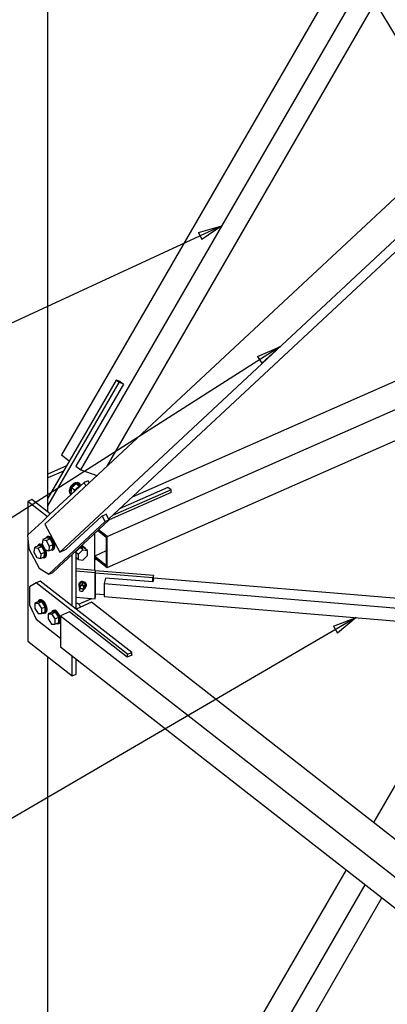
# Paper-space layout 'A0 Advance Steel' of a CAD drawing. Header units: millimetres. Extents: x 292 to 712, y 182 to 776.
# Tile 10 of 61: x 387 to 402, y 414 to 455. Entities that reach past the tile are written whole.
import ezdxf

# ---------------------------------------------------------------- set-up
doc = ezdxf.new("R2010")
doc.units = ezdxf.units.MM
doc.layers.get('0').update_dxf_attribs({"linetype": 'CONTINUOUS'})
for name, color, linetype in [('AS_Belki', 145, 'CONTINUOUS'), ('AS_Blachy', 30, 'CONTINUOUS'), ('AS_Schody', 253, 'CONTINUOUS'), ('AS_Sruby', 9, 'CONTINUOUS')]:
    doc.layers.add(name, color=color, linetype=linetype)

psp = doc.layouts.new('A0 Advance Steel')

# ---------------------------------------------------------------- linework, layer by layer
at = {"color": 0, "linetype": 'ByBlock', "lineweight": -2}
for p, q in [((394.582, 446.048), (395.56, 446.317)), ((395.56, 446.317), (394.722, 445.745)), ((394.582, 446.048), (394.722, 445.745)), ((397.042, 440.877), (397.975, 441.274)), ((397.975, 441.274), (397.222, 440.596)), ((397.042, 440.877), (397.222, 440.596)), ((400.2, 429.645), (401.147, 430.005)), ((401.147, 430.005), (400.368, 429.357)), ((400.2, 429.645), (400.368, 429.357))]:
    psp.add_line(p, q, dxfattribs=at)
at = {"color": 7}
for points in [[(395.56, 446.317), (352.648, 426.456), (335.759, 426.456)], [(397.975, 441.274), (352.648, 412.369), (335.759, 412.369)], [(401.147, 430.005), (350.706, 400.557), (335.759, 400.557)]]:
    psp.add_lwpolyline(points, dxfattribs=at)
at = {"layer": 'AS_Belki', "linetype": 'Continuous', "ltscale": 0.15}
for p, q in [((388.312, 434.403), (388.312, 466.136)), ((400.727, 457.267), (388.886, 436.783)), ((389.687, 436.157), (401.432, 456.476)), ((390.788, 436.316), (401.946, 455.619)), ((406.504, 450.978), (388.187, 433.889)), ((407.134, 449.819), (388.817, 432.73)), ((390.859, 434.111), (406.13, 448.359)), ((409.598, 442.859), (391.828, 435.015)), ((390.79, 433.382), (410.156, 441.93)), ((390.79, 432.087), (410.77, 440.906)), ((391.462, 439.731), (389.487, 436.314)), ((391.316, 439.841), (391.318, 439.844)), ((391.318, 439.844), (391.326, 439.838)), ((391.326, 439.838), (391.462, 439.731)), ((388.886, 436.783), (389.211, 436.529)), ((389.487, 436.314), (389.687, 436.157)), ((389.687, 436.157), (390.362, 435.918)), ((393.451, 435.213), (390.864, 434.071)), ((393.443, 435.219), (393.451, 435.213)), ((390.568, 434.232), (390.749, 434.312)), ((390.749, 434.312), (390.76, 434.317)), ((390.76, 434.317), (390.751, 434.309)), ((388.187, 433.889), (388.817, 432.73)), ((389.083, 432.847), (390.568, 434.232)), ((390.397, 433.635), (390.75, 433.359)), ((390.79, 433.382), (390.429, 433.664)), ((390.75, 433.359), (390.75, 432.172)), ((390.79, 432.087), (390.79, 433.382)), ((388.817, 432.73), (389.083, 432.847)), ((390.75, 432.779), (390.267, 432.566)), ((390.75, 432.172), (390.267, 432.55)), ((390.267, 432.496), (390.79, 432.087)), ((390.711, 431.652), (390.655, 431.419)), ((390.655, 431.419), (411.64, 429.671)), ((390.655, 431.419), (390.655, 430.88)), ((392.691, 431.487), (390.711, 431.652)), ((392.716, 431.588), (392.691, 431.487)), ((409.718, 430.226), (392.716, 431.643)), ((392.716, 431.596), (392.718, 431.595)), ((392.718, 431.595), (392.716, 431.588)), ((390.128, 430.64), (389.492, 430.359)), ((428.575, 400.593), (390.128, 430.64)), ((390.655, 430.88), (411.64, 429.131)), ((389.222, 430.24), (388.849, 430.076)), ((391.625, 428.362), (389.222, 430.24)), ((388.849, 430.076), (427.94, 399.524)), ((388.849, 430.076), (388.849, 428.781)), ((406.541, 429.556), (401.865, 421.468)), ((388.849, 428.781), (427.94, 398.23)), ((388.312, 396.634), (388.312, 428.367)), ((391.807, 428.442), (391.625, 428.362)), ((391.807, 428.455), (391.817, 428.447)), ((391.817, 428.447), (391.807, 428.442)), ((400.727, 419.498), (388.886, 399.015)), ((389.687, 398.389), (401.528, 418.872)), ((390.788, 398.547), (402.223, 418.329))]:
    psp.add_line(p, q, dxfattribs=at)
at = {"layer": 'AS_Blachy', "linetype": 'Continuous', "ltscale": 0.15}
for p, q in [((391.158, 439.897), (388.312, 434.974)), ((388.312, 434.652), (391.287, 439.797)), ((391.287, 439.797), (391.158, 439.897)), ((391.326, 439.838), (391.158, 439.897)), ((391.454, 439.738), (391.287, 439.797)), ((389.09, 436.319), (388.312, 435.975)), ((388.968, 436.108), (388.312, 435.819)), ((389.823, 435.628), (388.42, 434.319)), ((389.993, 435.703), (389.823, 435.628)), ((389.899, 435.487), (389.823, 435.628)), ((390.04, 435.617), (389.993, 435.703)), ((393.443, 435.327), (391.011, 434.253)), ((393.315, 435.427), (391.33, 434.551)), ((393.443, 435.327), (393.315, 435.427)), ((393.443, 435.209), (393.443, 435.327)), ((387.652, 434.92), (387.481, 434.844)), ((388.298, 434.206), (387.481, 434.844)), ((387.481, 434.844), (387.481, 433.443)), ((388.42, 434.319), (387.652, 434.92)), ((388.42, 434.319), (388.074, 433.996)), ((390.875, 434.081), (390.749, 434.312)), ((388.074, 433.996), (387.472, 433.435)), ((390.704, 434.005), (388.354, 431.812)), ((389.326, 432.635), (390.875, 434.081)), ((390.704, 434.005), (390.578, 434.237)), ((390.875, 434.081), (390.704, 434.005)), ((390.267, 431.967), (390.267, 433.514)), ((387.472, 433.435), (387.519, 432.867)), ((387.481, 433.325), (387.481, 429.017)), ((387.519, 432.867), (387.96, 432.056)), ((388.979, 432.312), (389.326, 432.635)), ((389.323, 430.491), (389.323, 432.633)), ((389.422, 432.725), (389.494, 432.757)), ((389.494, 432.757), (389.481, 432.78)), ((389.494, 430.36), (389.494, 432.757)), ((388.524, 431.887), (388.979, 432.312)), ((390.267, 432.414), (390.334, 432.443)), ((387.96, 432.056), (388.354, 431.812)), ((388.354, 431.812), (388.524, 431.887)), ((390.305, 431.963), (389.494, 432.031)), ((390.283, 431.87), (389.494, 431.936)), ((390.283, 431.87), (390.305, 431.963)), ((390.283, 430.791), (390.283, 431.87)), ((390.305, 430.884), (390.305, 431.963)), ((392.716, 431.75), (390.305, 431.95)), ((392.693, 431.656), (390.305, 431.855)), ((387.831, 431.449), (387.551, 431.29)), ((388.002, 431.524), (387.831, 431.449)), ((391.636, 428.475), (387.831, 431.449)), ((391.807, 428.55), (388.002, 431.524)), ((392.716, 431.75), (392.693, 431.656)), ((392.693, 431.495), (392.693, 431.656)), ((392.716, 431.588), (392.716, 431.75)), ((387.551, 431.29), (387.551, 430.535)), ((390.305, 430.992), (390.655, 430.963)), ((389.494, 430.857), (390.283, 430.791)), ((389.599, 430.559), (390.149, 430.802)), ((390.283, 430.791), (390.305, 430.884)), ((387.551, 430.535), (387.831, 429.938)), ((387.831, 429.938), (388.849, 429.142)), ((387.481, 429.017), (389.323, 427.577)), ((391.636, 428.475), (391.807, 428.55)), ((391.807, 428.442), (391.807, 428.55)), ((389.323, 427.577), (389.323, 428.41)), ((389.494, 427.653), (389.494, 428.277)), ((391.636, 428.367), (391.636, 428.475)), ((389.323, 427.577), (389.494, 427.653))]:
    psp.add_line(p, q, dxfattribs=at)
at = {"layer": 'AS_Schody', "linetype": 'Continuous', "ltscale": 0.15}
psp.add_line((401.162, 456.927), (405.284, 450.053), dxfattribs=at)
at = {"layer": 'AS_Sruby', "linetype": 'Continuous', "ltscale": 0.15}
for p, q in [((389.499, 435.576), (389.301, 435.409)), ((389.619, 435.482), (389.499, 435.576)), ((389.667, 435.517), (389.499, 435.576)), ((389.647, 435.582), (389.615, 435.607)), ((389.687, 435.501), (389.667, 435.517)), ((389.259, 435.141), (389.282, 435.123)), ((389.301, 435.409), (389.271, 435.182)), ((389.271, 435.182), (389.311, 435.151)), ((389.421, 435.315), (389.301, 435.409)), ((389.412, 435.245), (389.421, 435.315)), ((389.421, 435.315), (389.619, 435.482)), ((389.619, 435.482), (389.653, 435.47)), ((387.971, 433.055), (387.929, 433.036)), ((388.104, 433.251), (388.081, 433.055)), ((388.081, 433.055), (388.207, 432.823)), ((388.264, 433.321), (388.104, 433.251)), ((388.104, 433.251), (388.253, 433.215)), ((388.253, 433.215), (388.413, 433.285)), ((388.253, 433.215), (388.379, 432.983)), ((388.413, 433.285), (388.264, 433.321)), ((388.318, 433.378), (388.275, 433.359)), ((388.379, 432.983), (388.538, 433.054)), ((388.538, 433.054), (388.413, 433.285)), ((388.516, 432.858), (388.538, 433.054)), ((387.758, 432.927), (387.735, 432.732)), ((387.735, 432.732), (387.861, 432.5)), ((387.917, 432.998), (387.758, 432.927)), ((387.758, 432.927), (387.906, 432.891)), ((387.906, 432.891), (388.066, 432.962)), ((387.906, 432.891), (388.032, 432.66)), ((388.066, 432.962), (387.917, 432.998)), ((388.032, 432.66), (388.009, 432.464)), ((388.032, 432.66), (388.192, 432.73)), ((388.192, 432.73), (388.066, 432.962)), ((388.169, 432.535), (388.192, 432.73)), ((388.207, 432.823), (388.356, 432.787)), ((388.379, 432.983), (388.356, 432.787)), ((388.356, 432.787), (388.516, 432.858)), ((388.504, 432.82), (388.547, 432.838)), ((389.66, 432.921), (389.494, 432.751)), ((389.494, 432.717), (389.595, 432.638)), ((389.595, 432.638), (389.78, 432.827)), ((389.595, 432.422), (389.595, 432.638)), ((389.78, 432.827), (389.66, 432.921)), ((389.844, 432.895), (389.66, 432.921)), ((389.78, 432.827), (389.964, 432.801)), ((389.826, 432.946), (389.794, 432.971)), ((389.964, 432.801), (389.844, 432.895)), ((389.964, 432.585), (389.964, 432.801)), ((387.861, 432.5), (388.009, 432.464)), ((388.009, 432.464), (388.169, 432.535)), ((388.158, 432.496), (388.201, 432.515)), ((389.494, 432.501), (389.595, 432.422)), ((389.595, 432.422), (389.78, 432.396)), ((389.78, 432.396), (389.964, 432.585)), ((389.611, 431.412), (389.607, 431.393)), ((389.647, 431.418), (389.627, 431.334)), ((389.762, 431.462), (389.647, 431.418)), ((389.762, 431.462), (389.742, 431.379)), ((389.876, 431.399), (389.762, 431.462)), ((389.876, 431.399), (389.856, 431.315)), ((389.876, 431.291), (389.876, 431.399)), ((389.627, 431.334), (389.742, 431.379)), ((389.627, 431.334), (389.627, 431.226)), ((389.627, 431.226), (389.647, 431.215)), ((389.662, 431.277), (389.634, 431.159)), ((389.742, 431.379), (389.856, 431.315)), ((389.792, 431.146), (389.821, 431.264)), ((389.802, 431.186), (389.856, 431.207)), ((389.856, 431.315), (389.856, 431.207)), ((389.856, 431.207), (389.876, 431.291)), ((389.917, 431.316), (389.922, 431.336)), ((387.93, 430.671), (387.77, 430.601)), ((387.77, 430.601), (387.909, 430.6)), ((387.77, 430.601), (387.77, 430.385)), ((387.909, 430.6), (388.069, 430.671)), ((387.909, 430.6), (388.048, 430.384)), ((388.069, 430.671), (387.93, 430.671)), ((387.987, 430.739), (387.944, 430.721)), ((388.208, 430.455), (388.069, 430.671)), ((389.521, 430.585), (389.494, 430.573)), ((387.77, 430.385), (387.909, 430.169)), ((387.909, 430.169), (388.048, 430.168)), ((388.048, 430.384), (388.208, 430.455)), ((388.048, 430.384), (388.048, 430.168)), ((388.048, 430.168), (388.208, 430.239)), ((388.194, 430.19), (388.236, 430.209)), ((388.208, 430.239), (388.208, 430.455)), ((388.491, 430.233), (388.331, 430.163)), ((388.331, 430.163), (388.47, 430.162)), ((388.331, 430.163), (388.331, 429.947)), ((388.47, 430.162), (388.63, 430.233)), ((388.47, 430.162), (388.608, 429.946)), ((388.63, 430.233), (388.491, 430.233)), ((388.548, 430.301), (388.505, 430.282)), ((388.768, 430.016), (388.63, 430.233)), ((388.331, 429.947), (388.47, 429.731)), ((388.608, 429.946), (388.768, 430.016)), ((388.608, 429.946), (388.608, 429.73)), ((388.608, 429.73), (388.768, 429.801)), ((388.754, 429.752), (388.797, 429.771)), ((388.768, 429.801), (388.768, 430.016)), ((388.47, 429.731), (388.608, 429.73))]:
    psp.add_line(p, q, dxfattribs=at)
at = {"layer": 'AS_Sruby', "linetype": 'Continuous', "ltscale": 0.15, "extrusion": (-0.140452, -0.581531, 0.801308)}
psp.add_circle((277.599, 409.144, -305.464), 0.08, dxfattribs=at)
at = {"layer": 'AS_Sruby', "linetype": 'Continuous', "ltscale": 0.15, "extrusion": (0.600783, -0.469537, 0.646989)}
for centre, start, end in [((582.847, -25.067, 29.543), 0.9736, 180.9736), ((581.935, -25.15, 29.64), 68.0597, 83.0463), ((580.881, -26.218, 30.899), 5.3808, 31.5307)]:
    psp.add_arc(centre, 0.293, start, end, dxfattribs=at)
at = {"layer": 'AS_Sruby', "linetype": 'Continuous', "ltscale": 0.15, "extrusion": (-0.600783, 0.469537, -0.646989)}
for centre, start, end in [((-582.847, -25.094, -29.574), 2.4401, 205.0016), ((-580.881, -26.244, -30.93), 79.8473, 80.5662), ((-580.881, -26.244, -30.93), 127.0097, 206.0076), ((-580.881, -26.244, -30.93), 333.9216, 354.6192)]:
    psp.add_arc(centre, 0.293, start, end, dxfattribs=at)
at = {"layer": 'AS_Sruby', "linetype": 'Continuous', "ltscale": 0.15, "extrusion": (-0.799412, -0.352872, 0.486233)}
for centre, radius, start, end in [((-239.21, 257.585, -462.917), 0.293, 333.9407, 205.8205), ((-239.21, 257.608, -462.958), 0.293, 129.3288, 178.3588), ((-239.366, 257.803, -463.308), 0.293, 333.9408, 205.8205), ((-239.366, 257.825, -463.349), 0.293, 358.3588, 178.3588), ((-239.21, 257.608, -462.958), 0.293, 358.3588, 84.9341), ((-237.086, 257.143, -462.122), 0.293, 330.082, 209.6252), ((-237.086, 257.165, -462.163), 0.293, 2.766, 182.766), ((-236.458, 257.816, -463.332), 0.16, 77.1385, 182.766), ((-236.458, 257.306, -462.416), 0.293, 330.082, 209.625), ((-236.458, 257.329, -462.457), 0.293, 2.766, 182.766)]:
    psp.add_arc(centre, radius, start, end, dxfattribs=at)
at = {"layer": 'AS_Sruby', "linetype": 'Continuous', "ltscale": 0.15, "extrusion": (-0.140452, -0.581531, 0.801308)}
for centre, radius, start, end in [((277.599, 409.311, -305.589), 0.16, 322.3912, 222.4004), ((277.599, 409.327, -305.6), 0.16, 359.7032, 179.7032), ((277.599, 409.242, -305.537), 0.08, 10.9532, 190.9532)]:
    psp.add_arc(centre, radius, start, end, dxfattribs=at)

doc.saveas('drawing.dxf')
